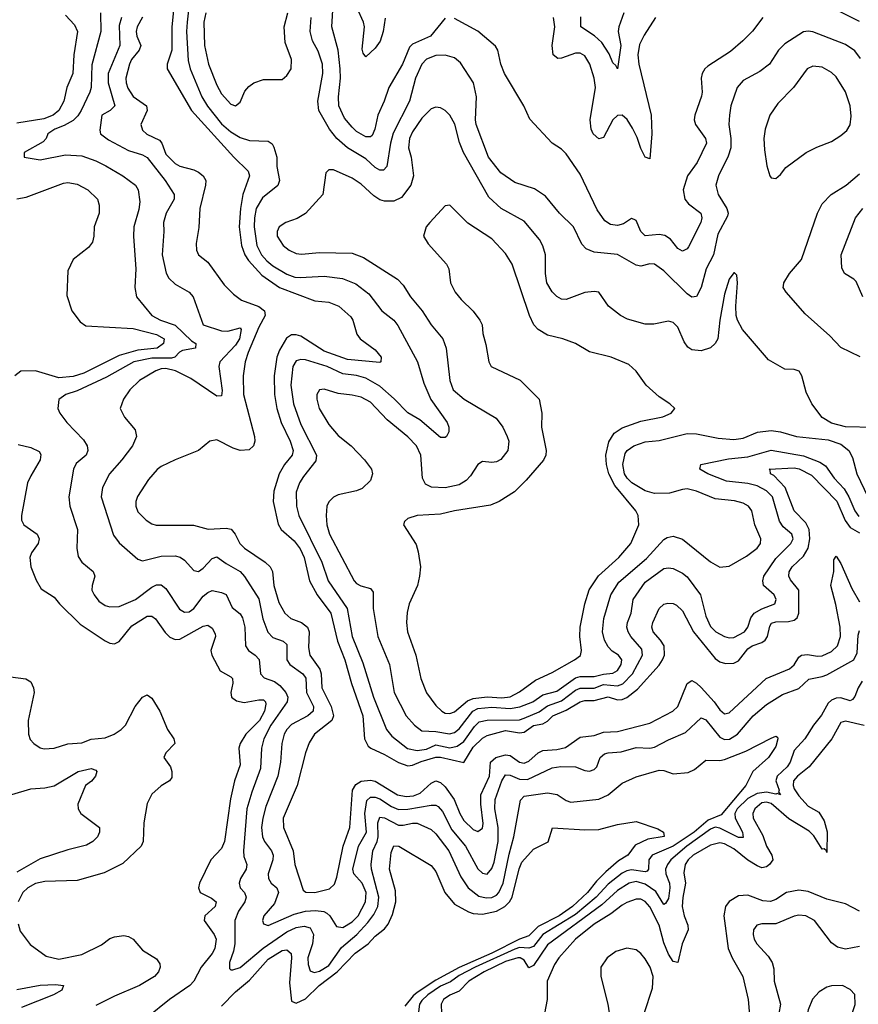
# Model space of a CAD drawing. Header units: inches. Extents: x 1678809 to 1859548, y 384609 to 522868.
# Tile 233 of 256: x 1751723 to 1755325, y 511410 to 515641. Entities that reach past the tile are written whole.
import ezdxf

# ---------------------------------------------------------------- set-up
doc = ezdxf.new("R2010")
doc.units = ezdxf.units.IN
doc.header["$MEASUREMENT"] = 0
doc.layers.add('B7551', color=7, linetype='Continuous')

msp = doc.modelspace()

# ---------------------------------------------------------------- linework, layer by layer
at = {"layer": 'B7551', "color": 5}
for points, elevation in [([(1752396.2, 515810), (1752375.4, 515610), (1752376.5, 515510), (1752356.4, 515450), (1752356.3, 515430), (1752460.5, 515250), (1752642.3, 515050), (1752704.6, 514990), (1752710.1, 514970), (1752680.8, 514890), (1752670.6, 514829.4), (1752665.8, 514750), (1752674.8, 514670), (1752689.4, 514630), (1752705.4, 514605.4), (1752762.5, 514542.5), (1752838.4, 514490), (1752990, 514432.6), (1753050, 514426.3), (1753093.1, 514410), (1753144.6, 514364.6), (1753152.9, 514350), (1753170.2, 514290), (1753184.4, 514270), (1753250, 514221.7), (1753275.2, 514190), (1753274.4, 514170), (1753270, 514167.1), (1753130, 514180.5), (1753030, 514216.5), (1752930, 514280.7), (1752910, 514287), (1752890, 514286.2), (1752868.3, 514271.7), (1752838.8, 514221.2), (1752827.7, 514190), (1752815.2, 514110), (1752816.7, 514030), (1752826.4, 513970), (1752846.4, 513910), (1752884, 513830), (1752896.7, 513790), (1752892.7, 513770), (1752860.7, 513730), (1752836.9, 513690), (1752814.5, 513614.5), (1752811.2, 513570), (1752832.8, 513472.8), (1752846.1, 513450), (1752901.4, 513401.4), (1752927.7, 513367.7), (1752945.1, 513330), (1752967.6, 513230), (1753000.1, 513170), (1753058.6, 513090), (1753087.3, 512970), (1753119.3, 512890), (1753148, 512788), (1753196.2, 512650), (1753203.2, 512550), (1753219.8, 512519.8), (1753231.3, 512510), (1753290, 512483), (1753350, 512448.3), (1753390, 512434.9), (1753410, 512437.4), (1753446.6, 512453.4), (1753510, 512472.4), (1753530, 512472.2), (1753630, 512449.6), (1753670, 512514.9), (1753710, 512553.4), (1753730, 512564.8), (1753810, 512586.7), (1753870, 512576.8), (1753890, 512579.6), (1753930, 512607.3), (1753970, 512614.4), (1753990, 512626.4), (1754013.3, 512650), (1754070, 512673.1), (1754130, 512710.1), (1754150, 512715.2), (1754190, 512715.8), (1754250, 512731.2), (1754290, 512718.3), (1754310, 512719.4), (1754330, 512728.1), (1754376.4, 512763.6), (1754470, 512866.6), (1754483.6, 512890), (1754491.7, 512910), (1754490.3, 512950), (1754475.1, 512975.1), (1754443.9, 513010), (1754438.5, 513030), (1754442.8, 513050), (1754469, 513111), (1754490, 513129.3), (1754506.6, 513133.4), (1754530, 513131.6), (1754544.3, 513124.3), (1754570, 513100.2), (1754616.5, 513010), (1754710, 512896.4), (1754730, 512880.8), (1754753.7, 512873.7), (1754790, 512876.1), (1754810, 512885.8), (1754850, 512937.9), (1754869.6, 512950.4), (1754910, 512964.5), (1754924.7, 512975.3), (1754935.5, 512990), (1754945.4, 513034.6), (1754952.7, 513047.3), (1754970, 513053.6), (1755025.1, 513054.9), (1755050, 513061), (1755062.2, 513070), (1755069.3, 513090), (1755069.9, 513190), (1755034, 513234), (1755026.1, 513250), (1755028.1, 513268.1), (1755040.7, 513290), (1755090, 513335.4), (1755109.6, 513370), (1755116.4, 513410), (1755113.4, 513450), (1755099.3, 513479.3), (1755050, 513530), (1755011.1, 513631.1), (1754962.6, 513682.6), (1754947.1, 513690), (1754947, 513707), (1754942, 513710), (1755050, 513715.5), (1755071, 513711), (1755123.5, 513683.5), (1755232.2, 513572.2), (1755268.6, 513488.6), (1755290, 513459.3), (1755330, 513436.5)], 520), ([(1752464.1, 515824.1), (1752441.6, 515630), (1752439.6, 515590), (1752445.9, 515465.9), (1752454.3, 515430), (1752505.5, 515310), (1752529.2, 515269.2), (1752590, 515194), (1752630, 515159.1), (1752670, 515134.4), (1752710, 515122), (1752790, 515119), (1752807.3, 515107.3), (1752813.6, 515093.6), (1752826.7, 515050), (1752827.6, 515010), (1752838.3, 514950), (1752831, 514929), (1752765.2, 514874.8), (1752738.6, 514830), (1752730.9, 514790), (1752729.7, 514750), (1752740.8, 514670), (1752761.7, 514630), (1752784.1, 514604.1), (1752810, 514583.3), (1752870, 514547.4), (1752905, 514535), (1752927.7, 514532.3), (1753030, 514538.7), (1753109.3, 514529.3), (1753166.3, 514506.3), (1753222.9, 514462.9), (1753278.3, 514390), (1753329.3, 514349.3), (1753347.3, 514327.3), (1753431.8, 514170), (1753458.9, 514078.9), (1753488.9, 514008.9), (1753558.6, 513910), (1753566, 513890), (1753566.4, 513870), (1753556.3, 513850), (1753550, 513845.6), (1753530, 513845.4), (1753440.9, 513920.9), (1753390, 513950.9), (1753331.8, 514011.8), (1753270, 514065.5), (1753210, 514100.7), (1753170, 514111.9), (1753110, 514119.6), (1753042.9, 514150), (1752950, 514178.6), (1752930, 514181.2), (1752910, 514175.3), (1752895.8, 514150), (1752886.9, 514070), (1752899.2, 513990), (1752930, 513901.8), (1752997.7, 513770), (1752994.6, 513745.4), (1752941.7, 513678.3), (1752925.1, 513650), (1752910.8, 513610), (1752911.3, 513550), (1752922.2, 513510), (1753020.9, 513310), (1753047.2, 513230), (1753129.1, 513110), (1753151, 512990), (1753196.9, 512876.9), (1753242.7, 512730), (1753297.9, 512590), (1753321.6, 512561.6), (1753388.9, 512508.9), (1753430, 512501.1), (1753470, 512506.6), (1753510, 512525.1), (1753570, 512512.3), (1753601.2, 512518.8), (1753630, 512539.7), (1753675.8, 512604.2), (1753696.9, 512623.1), (1753730, 512630.4), (1753870, 512632.8), (1753890, 512638.7), (1753953.4, 512666.6), (1753990, 512692.3), (1754050, 512713.3), (1754110, 512759.5), (1754130, 512768.7), (1754190, 512768.5), (1754230, 512783.5), (1754290, 512777.8), (1754313.3, 512786.7), (1754354.6, 512830), (1754398.2, 512910), (1754395.5, 512935.5), (1754347.5, 512990), (1754335.6, 513010), (1754330.9, 513030), (1754333.7, 513050), (1754348.8, 513090), (1754358.1, 513150), (1754410, 513223.2), (1754490, 513281.9), (1754510, 513285.9), (1754530, 513282.4), (1754570, 513262.6), (1754590, 513246.8), (1754646.8, 513170), (1754670, 513077.6), (1754690, 513033.8), (1754713.4, 513010), (1754750, 512990.8), (1754770, 512985), (1754790, 512986.3), (1754836.4, 513010), (1754849.9, 513030.1), (1754863.9, 513070), (1754877.9, 513090), (1754910, 513109.7), (1754966, 513130), (1754972.5, 513150), (1754963.1, 513170), (1754918, 513210), (1754915, 513230), (1754919.6, 513250), (1754970, 513326.1), (1755035.6, 513390), (1755045.2, 513410), (1755039, 513430), (1755002.2, 513462.2), (1754986.3, 513486.3), (1754955.9, 513590), (1754930, 513615.7), (1754890, 513638.2), (1754850, 513648.5), (1754758.5, 513658.5), (1754678.4, 513690), (1754643.6, 513710), (1754649, 513730), (1754766.9, 513753.1), (1754850, 513762.7), (1754950, 513791.6), (1755090, 513766.9), (1755159.5, 513739.5), (1755183.7, 513723.7), (1755221.9, 513670), (1755264.2, 513624.2), (1755284.4, 513590), (1755310.1, 513530), (1755326.7, 513506.7)], 540), ([(1753550, 515647.8), (1753486.6, 515570), (1753410, 515535.1), (1753397, 515523), (1753366.9, 515450), (1753307.6, 515350), (1753288.1, 515290), (1753261.1, 515230), (1753248.1, 515170), (1753236.3, 515143.7), (1753230, 515137.2), (1753210, 515137.7), (1753170, 515159.9), (1753150, 515178.6), (1753118, 515218), (1753093.9, 515270), (1753092.7, 515310), (1753100.9, 515390), (1753099.3, 515430), (1753089.9, 515510), (1753063, 515610), (1753070.6, 515730.6)], 520), ([(1752069.5, 515670), (1752070.5, 515590), (1752032.7, 515447.3), (1752029.2, 515350), (1752024.2, 515330), (1751986, 515250), (1751972.1, 515227.9), (1751951.9, 515208.1), (1751913.8, 515186.2), (1751873.4, 515170), (1751842.7, 515150), (1751836, 515130), (1751823.8, 515116.2), (1751742, 515070), (1751742, 515050), (1751810, 515039.2), (1751919.3, 515060.7), (1751990, 515055.1), (1752050, 515034.4), (1752092.7, 515012.7), (1752166, 514970), (1752220.2, 514930), (1752231.8, 514910), (1752238.1, 514858.1), (1752234.5, 514825.5), (1752213.1, 514750), (1752211.3, 514708.7), (1752221.5, 514570), (1752217.4, 514490), (1752224.2, 514450), (1752290.2, 514370), (1752327.2, 514350), (1752390, 514328.8), (1752460.9, 514260.9), (1752478.6, 514250), (1752478.4, 514230), (1752421.2, 514218.8), (1752408.3, 514211.7), (1752388.8, 514191.2), (1752374.1, 514185.9), (1752290, 514186.5), (1752212.2, 514170), (1752095.7, 514104.3), (1751970, 514045.3), (1751920.4, 514030), (1751891, 514009), (1751886, 513970), (1751894.5, 513950), (1751925, 513910), (1751996, 513836), (1752012.9, 513810), (1752015.4, 513790), (1752008, 513770), (1751965.8, 513734.2), (1751953, 513710), (1751932.9, 513590), (1751937.8, 513550), (1751970.1, 513450), (1751967.9, 513370), (1751973.9, 513333.9), (1751989.5, 513309.5), (1752038.7, 513270), (1752044.9, 513250), (1752033.2, 513210), (1752033, 513190), (1752042, 513170), (1752062.5, 513142.5), (1752090, 513123.7), (1752110, 513117.5), (1752150, 513119), (1752219.8, 513150), (1752290, 513202.8), (1752310, 513212.3), (1752330, 513212.8), (1752350, 513196.9), (1752408.5, 513108.5), (1752430, 513094.3), (1752450, 513097), (1752470, 513110.7), (1752510, 513164.1), (1752530, 513180.1), (1752550, 513187.5), (1752590, 513179.8), (1752610, 513171.1), (1752635.2, 513115.1), (1752670, 513087.3), (1752679.8, 513070), (1752689.7, 513030), (1752692.6, 512950), (1752705.2, 512930), (1752734.2, 512910), (1752750.9, 512890.9), (1752756.8, 512830), (1752773, 512813), (1752816.7, 512796.7), (1752840.4, 512780.4), (1752865.8, 512750), (1752873.8, 512730), (1752871.3, 512710), (1752801.4, 512610), (1752770.9, 512550), (1752761.8, 512510), (1752756.8, 512423.2), (1752719.2, 512320.8), (1752698.9, 512250), (1752683.3, 512070), (1752685.5, 512045.5), (1752697.6, 512010), (1752694.8, 511990), (1752671, 511950), (1752664.7, 511930), (1752670.2, 511910), (1752688.3, 511890), (1752696, 511870), (1752689.4, 511850), (1752662, 511810), (1752647.3, 511770), (1752647, 511670), (1752641.3, 511638.7), (1752624.2, 511590), (1752624.3, 511564.3), (1752630, 511557.6), (1752637.6, 511557.6), (1752670, 511567.8), (1752768.8, 511651.2), (1752870, 511721.1), (1752910, 511739.9), (1752945.2, 511745.2), (1752970, 511738.2), (1752984.8, 511710), (1752980.3, 511670), (1752960.5, 511610), (1752961.6, 511581.6), (1752970, 511553.1), (1752986.9, 511546.9), (1753010, 511552.9), (1753050, 511576.8), (1753105.5, 511654.5), (1753170.7, 511709.3), (1753218.7, 511761.3), (1753244.2, 511795.8), (1753261.6, 511830), (1753264.9, 511870), (1753234, 511990), (1753232.8, 512010), (1753239.2, 512070), (1753258.7, 512110), (1753263, 512130), (1753261.5, 512190), (1753270, 512213.8), (1753290, 512210.5), (1753350, 512180.1), (1753370, 512179.1), (1753410, 512188.5), (1753430, 512188.4), (1753490, 512160.4), (1753510, 512142.8), (1753565.6, 512070), (1753617.6, 511957.6), (1753649, 511910), (1753695.1, 511875.1), (1753726.7, 511866.7), (1753750, 511868.4), (1753770, 511878.2), (1753780.7, 511890), (1753799.2, 511930), (1753824.7, 512055.3), (1753845.2, 512130), (1753873.3, 512286.7), (1753890, 512304.8), (1753990, 512318.3), (1754031.7, 512311.7), (1754070, 512285.1), (1754090, 512278.4), (1754210, 512290.9), (1754250, 512310.2), (1754310, 512360.7), (1754370, 512387.6), (1754470, 512416.3), (1754490, 512414.5), (1754530, 512400.7), (1754594.4, 512405.6), (1754621.3, 512418.7), (1754670, 512459.1), (1754730, 512457), (1754750, 512462.1), (1754841.8, 512498.2), (1754950, 512554), (1754970, 512561.6), (1754977.7, 512557.7), (1754979.5, 512550), (1754970, 512518), (1754939.5, 512470), (1754872.1, 512410), (1754842.1, 512350), (1754735.6, 512224.4), (1754679.3, 512200.7), (1754619.2, 512150), (1754530, 512089.2), (1754438.7, 512050), (1754425.5, 512030), (1754423.3, 511990), (1754417.7, 511982.3), (1754410, 511978.4), (1754350, 511987.3), (1754330, 511984), (1754310, 511973.1), (1754250, 511926.6), (1754199.5, 511870), (1754110, 511796.2), (1753970, 511709.9), (1753930, 511657.8), (1753910, 511651.8), (1753870, 511653.7), (1753850, 511646.9), (1753679, 511570), (1753610, 511533), (1753573, 511507), (1753530, 511487.5), (1753475.8, 511450), (1753450, 511426.4), (1753439.3, 511410), (1753434.3, 511365.7)], 440), ([(1752522.5, 515670), (1752513.7, 515630), (1752516, 515530), (1752533.3, 515450), (1752570, 515359), (1752590, 515322.4), (1752630, 515278), (1752650, 515270.3), (1752670, 515286), (1752690, 515334), (1752706.1, 515353.9), (1752727.6, 515370), (1752770, 515383.2), (1752850, 515384.2), (1752870, 515400.4), (1752888.2, 515430), (1752889.8, 515470), (1752863, 515543), (1752859.1, 515610), (1752875, 515670)], 560), ([(1753292.9, 515647.1), (1753284, 515590), (1753271.1, 515548.9), (1753250, 515518.8), (1753210, 515480.7), (1753197.4, 515497.4), (1753193.5, 515513.5), (1753203, 515610), (1753200, 515630), (1753172, 515690)], 480), ([(1754317.9, 515670), (1754296.2, 515610), (1754294, 515590), (1754304.8, 515530), (1754290, 515429), (1754283.3, 515443.3), (1754270, 515455.1), (1754254, 515494), (1754223.4, 515543.4), (1754192, 515572), (1754132.8, 515610), (1754133.4, 515653.4)], 460), ([(1755330, 515632.9), (1755210, 515693.7)], 520), ([(1751919.7, 515659.7), (1751958.2, 515618.2), (1751970.1, 515590), (1751955, 515490), (1751950.8, 515409.2), (1751925.7, 515350), (1751912.6, 515290), (1751890.8, 515250), (1751866.4, 515230), (1751825.7, 515214.3), (1751710, 515196.8)], 420), ([(1752160.1, 515650), (1752150, 515615.6), (1752152.8, 515530), (1752102.5, 515410), (1752102.3, 515370), (1752130.9, 515270), (1752111.8, 515250), (1752076, 515230), (1752066.5, 515166.5), (1752069.2, 515150), (1752104, 515124), (1752190, 515079.3), (1752250, 515059.8), (1752270, 515048.7), (1752347.1, 514950), (1752385.4, 514890), (1752385.6, 514870), (1752351, 514810), (1752340.9, 514770), (1752342.3, 514730), (1752334, 514630), (1752352.2, 514552.2), (1752363.2, 514530), (1752390, 514504.6), (1752450.3, 514470), (1752467.9, 514450), (1752510.3, 514330), (1752590, 514303.3), (1752617.3, 514302.7), (1752670, 514316.9), (1752673.8, 514310), (1752666.3, 514270), (1752650, 514242.9), (1752582.8, 514170), (1752578.6, 514150), (1752592.4, 514047.6), (1752590, 514025.2), (1752570, 514022.4), (1752458.3, 514098.3), (1752391.6, 514131.6), (1752350, 514142.4), (1752330, 514141.1), (1752307.5, 514132.5), (1752237.3, 514090), (1752195.8, 514050), (1752167.9, 514010), (1752154.6, 513970), (1752172.8, 513932.8), (1752218.2, 513878.2), (1752224.9, 513850), (1752206.5, 513810), (1752161.5, 513750), (1752108.6, 513690), (1752078.8, 513630), (1752072.1, 513590), (1752125.3, 513425.3), (1752150, 513393.5), (1752230, 513322.2), (1752250, 513316), (1752330, 513335.7), (1752390, 513337.2), (1752411.2, 513331.2), (1752430, 513318.8), (1752470, 513273.8), (1752490, 513270.2), (1752510, 513283.5), (1752550, 513325.9), (1752570, 513333.2), (1752610, 513303.7), (1752669.3, 513269.3), (1752688.2, 513248.2), (1752750, 513152.3), (1752766.4, 513066.4), (1752788.9, 513008.9), (1752810, 512985.7), (1752853.7, 512970), (1752870, 512956), (1752870.1, 512890), (1752882.4, 512870), (1752938.7, 512830), (1752951, 512811), (1752954.3, 512750), (1752985, 512690), (1752982.5, 512670), (1752960.2, 512650), (1752890, 512612.8), (1752870, 512590.6), (1752859.1, 512570), (1752848.4, 512530), (1752842.5, 512450), (1752830.9, 512390), (1752780.5, 512259.5), (1752767.2, 512210), (1752761.5, 512170), (1752765, 512130), (1752773.5, 512110), (1752804.3, 512070), (1752811.4, 512050), (1752809.7, 512030), (1752789.6, 511970), (1752791.3, 511950), (1752802.7, 511930), (1752827, 511910), (1752833.9, 511890), (1752817.4, 511842.6), (1752771.3, 511790), (1752765.4, 511770), (1752770, 511756.3), (1752790, 511748.7), (1752902.1, 511797.9), (1752950, 511810.1), (1752993.6, 511813.6), (1753028.6, 511808.6), (1753041.5, 511801.5), (1753054.6, 511790), (1753083.6, 511743.6), (1753110, 511740.1), (1753150, 511763.7), (1753175.8, 511790), (1753207.8, 511850), (1753210.5, 511890), (1753194.2, 511930), (1753157.2, 511970), (1753153.8, 511990), (1753177.9, 512090), (1753211.9, 512150), (1753204.4, 512230), (1753214.3, 512285.7), (1753230, 512300.1), (1753250, 512300.4), (1753270, 512293.1), (1753320, 512260), (1753350, 512247.1), (1753390, 512248.3), (1753490, 512266.2), (1753510, 512265.7), (1753519.7, 512259.7), (1753538.8, 512238.8), (1753579.5, 512159.5), (1753638.2, 512090), (1753690, 511991.8), (1753710, 511972.8), (1753730, 511969.3), (1753750, 511994), (1753760, 512020), (1753777.7, 512110), (1753778, 512170), (1753763.2, 512250), (1753765.5, 512290), (1753793.7, 512370), (1753810, 512396.1), (1753830, 512394.8), (1753870, 512377.9), (1753903.7, 512376.3), (1754010, 512425.4), (1754047.6, 512432.4), (1754110, 512430.6), (1754150, 512414.3), (1754170, 512411.6), (1754190, 512419), (1754201, 512430), (1754216, 512470), (1754234, 512486.1), (1754250, 512491.1), (1754305.7, 512494.3), (1754370, 512513.4), (1754430, 512510.1), (1754450, 512514.4), (1754510, 512546.3), (1754582.5, 512577.5), (1754650, 512641.5), (1754670, 512631.6), (1754730, 512557.4), (1754750, 512548.1), (1754771.5, 512548.5), (1754806.2, 512570), (1754873.5, 512650), (1754930, 512698), (1754999.3, 512740.7), (1755070, 512767.4), (1755113.1, 512806.9), (1755170, 512817.9), (1755190, 512826.2), (1755305.4, 512890), (1755320.2, 512919.8), (1755324.6, 512995.4), (1755330, 513015.5)], 460), ([(1752250, 515651.6), (1752226.9, 515610), (1752222.8, 515590), (1752226, 515570), (1752242.2, 515530), (1752235.6, 515510), (1752202.6, 515470), (1752193.5, 515450), (1752178.8, 515390), (1752179.7, 515370), (1752186.9, 515346.9), (1752210, 515311.3), (1752267.9, 515270), (1752270.7, 515250), (1752243.2, 515190), (1752250, 515166), (1752268.2, 515148.2), (1752322.7, 515122.7), (1752333.5, 515110), (1752350, 515063), (1752390, 515022.5), (1752410, 515010.7), (1752470, 514995.5), (1752490, 514985), (1752510.8, 514970), (1752521.9, 514950), (1752521.2, 514930), (1752496.6, 514830), (1752492.4, 514747.6), (1752480.3, 514679.7), (1752481.4, 514650), (1752490, 514630.4), (1752530, 514599.3), (1752601.3, 514501.3), (1752640.9, 514460.9), (1752675.2, 514435.2), (1752750, 514408.5), (1752773.9, 514390), (1752777.3, 514370), (1752750, 514319.9), (1752703.4, 514210), (1752691.4, 514170), (1752682.7, 514110), (1752684, 514030), (1752731.8, 513850), (1752732.7, 513830), (1752727.5, 513810), (1752708.2, 513791.8), (1752670.1, 513789.9), (1752639.7, 513799.7), (1752570, 513835.3), (1752539.1, 513830), (1752490, 513789.7), (1752390, 513749.8), (1752330, 513720.9), (1752312.7, 513707.3), (1752275.6, 513664.4), (1752228.3, 513591.7), (1752221.5, 513570), (1752221.5, 513550), (1752230, 513525.7), (1752266, 513490), (1752290, 513474.4), (1752308.8, 513468.8), (1752469.4, 513469.4), (1752532, 513452), (1752610, 513456.2), (1752631.3, 513451.3), (1752648.7, 513430), (1752668.8, 513390), (1752687.5, 513370), (1752776.8, 513310), (1752798.7, 513290), (1752807.8, 513270), (1752814.4, 513210), (1752836.1, 513136.1), (1752862.1, 513090), (1752887.3, 513067.2), (1752933.5, 513050), (1752959.2, 513030), (1752966.6, 513010), (1752963.3, 512943.3), (1752968.7, 512910), (1753011.6, 512850), (1753017.4, 512830), (1753020.1, 512770), (1753060.5, 512690), (1753070.1, 512650), (1753063.6, 512630), (1752989.5, 512570), (1752966.4, 512533.6), (1752950.1, 512490), (1752914.4, 512350), (1752854.2, 512210), (1752856, 512170), (1752896.8, 512070), (1752904, 512010), (1752940.8, 511900.8), (1752951.4, 511891.4), (1752990.1, 511890.1), (1753053.7, 511906.3), (1753074.3, 511925.7), (1753084.5, 511955.5), (1753112.1, 512090), (1753140.5, 512170), (1753152.1, 512330), (1753166, 512354), (1753190, 512368.1), (1753230, 512373.1), (1753250, 512368.3), (1753345.6, 512310), (1753383.3, 512303.3), (1753413.8, 512306.2), (1753443.2, 512316.8), (1753490, 512360.1), (1753510, 512369.6), (1753530, 512363.6), (1753550, 512344.4), (1753589, 512290), (1753612.7, 512230), (1753630, 512199.5), (1753670, 512160.7), (1753690, 512152.4), (1753710, 512166.3), (1753713.1, 512186.9), (1753702.9, 512270), (1753703.9, 512310), (1753740.9, 512390), (1753745.3, 512450), (1753767.6, 512470), (1753810, 512482.5), (1753830, 512479.1), (1753870, 512450.1), (1753890, 512445.4), (1753910, 512454.7), (1753949.4, 512490), (1753970, 512500.3), (1754030, 512504.5), (1754067.1, 512512.9), (1754130, 512558.4), (1754190, 512564.7), (1754230, 512579.6), (1754290, 512582.1), (1754430, 512618.2), (1754527.9, 512670), (1754550, 512689.4), (1754590, 512788), (1754610, 512801), (1754630, 512790.1), (1754650, 512771), (1754705.2, 512710), (1754730, 512675.4), (1754750, 512658), (1754770, 512662.7), (1754929.2, 512810), (1755030, 512850.7), (1755050, 512868.1), (1755070, 512901.1), (1755080.9, 512910), (1755106.6, 512913.4), (1755150, 512906), (1755170, 512907.3), (1755210, 512925.6), (1755235.5, 512950), (1755249.1, 512990), (1755246.3, 513030), (1755228.2, 513128.2), (1755207.4, 513210), (1755219.5, 513270), (1755219.8, 513320.2), (1755230, 513334.9), (1755250, 513304.2), (1755297.2, 513197.2), (1755330, 513139.6)], 480), ([(1755334, 515474), (1755310, 515506.5), (1755270, 515534), (1755130, 515588.4), (1755110, 515591.6), (1755090, 515588.8), (1755010, 515537.2), (1754982.8, 515510), (1754943.2, 515450), (1754901.9, 515418.1), (1754830, 515379.3), (1754805.2, 515350), (1754777.3, 515270), (1754771, 515231), (1754768.6, 515190), (1754777.8, 515130), (1754777, 515090), (1754765.2, 515054.8), (1754723.9, 514970), (1754713.5, 514930), (1754722.5, 514890), (1754760.6, 514830), (1754765.3, 514810), (1754763, 514797), (1754720.9, 514719.1), (1754702.4, 514630), (1754671.4, 514570), (1754650, 514489.6), (1754630, 514450.9), (1754610, 514449), (1754590, 514462.3), (1754490, 514561), (1754450, 514589.8), (1754430, 514591.5), (1754390, 514582), (1754370, 514585.5), (1754290, 514632.5), (1754190, 514641.2), (1754155.6, 514655.6), (1754136.8, 514676.8), (1754101.4, 514750), (1754041, 514810), (1753981.9, 514881.9), (1753934, 514914), (1753850, 514940.6), (1753790, 514983.4), (1753736.6, 515050), (1753683.4, 515190), (1753680.4, 515210), (1753685.4, 515310), (1753672.3, 515370), (1753615.8, 515455.8), (1753590, 515477.5), (1753550, 515487.8), (1753510, 515487.5), (1753470, 515471.1), (1753450, 515449.8), (1753422.4, 515390), (1753397.5, 515290), (1753326.9, 515153.1), (1753315.1, 515110), (1753300.1, 515010), (1753285.7, 514994.3), (1753270, 514994.1), (1753250, 515005.4), (1753210, 515043), (1753130.5, 515090), (1753084.7, 515130), (1753054, 515170), (1753007, 515250), (1753002.5, 515290), (1753024.7, 515410), (1753023.2, 515450), (1753005.2, 515505.2), (1752980.4, 515550), (1752970.9, 515590), (1752975, 515650)], 540), ([(1754915, 515650), (1754870, 515592.2), (1754829, 515550), (1754776.2, 515503.8), (1754678.8, 515441.2), (1754665.8, 515430), (1754654.2, 515410), (1754650.2, 515390), (1754654.8, 515330), (1754651.9, 515311.9), (1754622.1, 515230), (1754619.5, 515210), (1754625.7, 515190), (1754668.9, 515130), (1754673.4, 515110), (1754633, 515027), (1754590.8, 514970), (1754573.1, 514910), (1754579.8, 514870), (1754595.1, 514850), (1754648.6, 514810), (1754653.1, 514790), (1754647.8, 514770), (1754595.2, 514664.8), (1754590, 514656), (1754570, 514646), (1754550, 514657.3), (1754518.1, 514698.1), (1754493.9, 514713.9), (1754470, 514717.2), (1754410, 514711.9), (1754390.3, 514730.3), (1754370, 514777.4), (1754361.8, 514781.8), (1754350, 514786.2), (1754316.1, 514763.9), (1754290, 514756.1), (1754260.9, 514760.9), (1754236.4, 514776.4), (1754203.8, 514823.8), (1754130, 514977), (1754070, 515063.8), (1754050, 515083.9), (1754009.6, 515110), (1753914, 515214), (1753888.4, 515270), (1753805, 515410), (1753789.9, 515450), (1753776.2, 515510), (1753766.6, 515526.6), (1753690, 515590.8), (1753590, 515645.7)], 520), ([(1754453.4, 515650), (1754405.1, 515574.9), (1754385.2, 515534.8), (1754377.6, 515490), (1754381.5, 515450), (1754435.7, 515230), (1754437.5, 515150), (1754430, 515042.9), (1754410, 515049.8), (1754390, 515087.4), (1754374.9, 515134.9), (1754355.3, 515175.3), (1754332.1, 515212.1), (1754310, 515230.5), (1754290, 515229.2), (1754270, 515211.2), (1754230, 515135.1), (1754210, 515128.6), (1754186.4, 515150), (1754177.5, 515170), (1754173, 515210), (1754196.4, 515350), (1754190.5, 515390), (1754171.1, 515450), (1754150, 515485.3), (1754130, 515496.5), (1754110, 515497.2), (1754050, 515475.9), (1754034.5, 515474.5), (1754013.8, 515490), (1754010.4, 515530), (1754020.6, 515610), (1754015.2, 515650)], 480), ([(1755391.7, 513888.3), (1755270, 513890.8), (1755210, 513906.8), (1755170, 513931.3), (1755124.8, 513990), (1755100.3, 514040.3), (1755082.3, 514110), (1755070.7, 514130.7), (1755050, 514137.4), (1755010, 514139.7), (1754939.2, 514179.2), (1754827.4, 514310), (1754805.7, 514350), (1754800.4, 514370), (1754798.5, 514410), (1754806, 514510), (1754803.1, 514543.1), (1754793.2, 514553.2), (1754790, 514552.7), (1754770, 514526), (1754750, 514461.2), (1754730, 514349), (1754721.1, 514270), (1754709.4, 514250), (1754690, 514231.3), (1754650, 514217.7), (1754610, 514221.8), (1754593.1, 514233.1), (1754576.9, 514256.9), (1754550, 514318.9), (1754530, 514339.1), (1754510, 514344.7), (1754447.1, 514332.9), (1754410, 514331.9), (1754333.5, 514353.5), (1754302.9, 514370), (1754251.8, 514410), (1754209.7, 514469.7), (1754190, 514473.5), (1754150, 514468.3), (1754070, 514438.7), (1754050, 514439.2), (1754030, 514451), (1754010, 514471.1), (1753987.1, 514510), (1753980.5, 514550), (1753981.4, 514630), (1753969.4, 514669.4), (1753955.7, 514695.7), (1753890, 514775.6), (1753790.7, 514830), (1753737.6, 514877.6), (1753628.8, 515070), (1753612.4, 515112.4), (1753591.5, 515191.5), (1753570.7, 515230.7), (1753550, 515250.7), (1753530, 515262.2), (1753510, 515264.5), (1753490, 515257.3), (1753450, 515217.7), (1753410, 515158.5), (1753396.9, 515130), (1753392.5, 515090), (1753403.5, 515050), (1753413.6, 514970), (1753402.8, 514930), (1753363.2, 514876.8), (1753330, 514860.5), (1753290, 514861.1), (1753270, 514867.3), (1753243.5, 514883.5), (1753190, 514933.8), (1753150, 514960.3), (1753070, 514995.8), (1753050, 514996.2), (1753037.1, 514982.9), (1753024.6, 514890), (1752950, 514808.6), (1752913.8, 514786.2), (1752865.5, 514770), (1752837.6, 514750), (1752829.1, 514730), (1752829.2, 514710.8), (1752854.9, 514670), (1752879.5, 514650), (1752910, 514635.4), (1752932.6, 514632.6), (1753010, 514639.8), (1753150, 514637.4), (1753198.8, 514618.8), (1753345.2, 514525.2), (1753370, 514499.6), (1753401.8, 514450), (1753450.9, 514390), (1753489.6, 514329.6), (1753540.2, 514270), (1753554.9, 514230), (1753570.1, 514090), (1753584.8, 514050), (1753631.5, 514010), (1753768.9, 513928.9), (1753798.5, 513890), (1753816.6, 513850), (1753823.5, 513830), (1753819.7, 513790), (1753790, 513750.9), (1753770, 513740.3), (1753750, 513737.4), (1753710, 513742.2), (1753690, 513729.8), (1753658.6, 513681.4), (1753639.7, 513660.3), (1753610, 513642.5), (1753550, 513629.1), (1753492.1, 513632.1), (1753465.5, 513645.5), (1753453, 513670), (1753446.3, 513770), (1753427.2, 513810), (1753390, 513848.9), (1753301.3, 513921.3), (1753230, 513996.8), (1753190, 514018.1), (1753150, 514027.9), (1753090, 514034.3), (1753030, 514052.9), (1753010, 514049.6), (1752999.2, 514030), (1752998.6, 514010), (1753009.5, 513970), (1753050, 513900.8), (1753090, 513854.2), (1753146, 513810), (1753203.7, 513750), (1753233.4, 513710), (1753237.4, 513690), (1753230, 513660.9), (1753193.7, 513626.3), (1753170, 513616.8), (1753090, 513599.8), (1753070, 513589.7), (1753050.9, 513569.1), (1753041.8, 513550), (1753038.7, 513510), (1753041.4, 513470), (1753052.7, 513430), (1753159.8, 513230), (1753170, 513218), (1753187.7, 513207.7), (1753230, 513196.9), (1753241.5, 513181.5), (1753241.1, 513110), (1753261.5, 512990), (1753310.7, 512870), (1753331.4, 512750), (1753383.2, 512650), (1753419, 512610), (1753450, 512585.7), (1753510, 512582.1), (1753568.5, 512571.4), (1753590, 512577.9), (1753610, 512593.1), (1753668.6, 512670), (1753690, 512680.3), (1753750, 512686.3), (1753830, 512680.5), (1753871.5, 512688.5), (1753926.4, 512710), (1753970, 512739.7), (1754030, 512755.8), (1754110, 512813), (1754130, 512818.7), (1754190, 512818.6), (1754230, 512829.1), (1754270, 512833.3), (1754290, 512844.2), (1754306.7, 512870), (1754309.2, 512890), (1754294.6, 512910), (1754267, 512927), (1754250, 512945.6), (1754234.4, 512974.4), (1754225.8, 513010), (1754231.7, 513068.3), (1754261.2, 513170), (1754296.5, 513223.5), (1754414.8, 513325.2), (1754490, 513406.6), (1754503.9, 513416.1), (1754530, 513421.7), (1754570, 513407.9), (1754690, 513311), (1754730, 513287.6), (1754770, 513292.9), (1754844.7, 513335.3), (1754890, 513369.2), (1754905, 513390), (1754906, 513410), (1754880.1, 513470), (1754866.9, 513530), (1754853.7, 513550), (1754830, 513563.9), (1754793.5, 513573.5), (1754710, 513581.9), (1754630, 513614.6), (1754590, 513624.2), (1754570, 513622.7), (1754513.7, 513606.3), (1754450, 513604.4), (1754410, 513616.7), (1754352, 513650), (1754331.7, 513670), (1754320.3, 513690), (1754313, 513730), (1754322.7, 513777.3), (1754331.5, 513790), (1754360.3, 513810), (1754410, 513826.6), (1754470, 513832.3), (1754590, 513863.1), (1754630, 513861.7), (1754722.6, 513842.6), (1754790, 513837.4), (1754830, 513842.6), (1754891.9, 513868.1), (1754950, 513875.2), (1754990, 513870.1), (1755058.8, 513850), (1755195.7, 513835.7), (1755250, 513817.4), (1755283.8, 513790), (1755300, 513760), (1755319.1, 513690), (1755365.5, 513590)], 560), ([(1755332.4, 514192.4), (1755250, 514232.6), (1755201.9, 514281.9), (1755096.5, 514376.5), (1755015.1, 514470), (1755001.7, 514490), (1755002.9, 514497.1), (1755005.4, 514510), (1755030, 514550.3), (1755081, 514610), (1755149, 514810), (1755169.8, 514850), (1755208.4, 514890), (1755272.3, 514930), (1755330, 514978.9)], 540), ([(1751710, 514870.7), (1751750, 514877.9), (1751910, 514938.6), (1751930, 514941.4), (1751970, 514933.6), (1752015.6, 514910), (1752056.9, 514870), (1752064.3, 514844.3), (1752064.5, 514810), (1752042.4, 514750), (1752041.1, 514710), (1752035.2, 514684.8), (1752018, 514662), (1751951.7, 514610), (1751930, 514561.2), (1751924.7, 514455.3), (1751946.4, 514390), (1751982.5, 514342.5), (1752005.9, 514325.9), (1752210, 514314.1), (1752310, 514287.5), (1752342.6, 514270), (1752340.1, 514250), (1752312.4, 514230), (1752230, 514220.7), (1752150, 514197.4), (1751998.4, 514121.6), (1751952.6, 514107.4), (1751890, 514101.7), (1751790, 514131.4), (1751726.7, 514130), (1751702.3, 514110)], 420), ([(1755344.7, 514450), (1755315.5, 514515.5), (1755306, 514526), (1755265.4, 514550), (1755254.8, 514574.8), (1755251.6, 514630), (1755313, 514790), (1755344, 514830)], 520), ([(1751716, 513816), (1751770, 513802), (1751805.8, 513785.8), (1751812.7, 513772.7), (1751810.9, 513750), (1751770, 513681.3), (1751756.6, 513650), (1751730.2, 513510), (1751730.2, 513490), (1751739.6, 513470), (1751797.3, 513430), (1751805.6, 513410), (1751801.5, 513390), (1751773.5, 513350), (1751766, 513330), (1751770.1, 513290), (1751792.7, 513232.7), (1751814.8, 513194.8), (1751870, 513159.6), (1751892.9, 513130), (1751982.7, 513042.7), (1752090, 512971.1), (1752110, 512961.1), (1752130, 512959.3), (1752150, 512969.2), (1752204.1, 513035.9), (1752270, 513077.9), (1752290, 513077.9), (1752306.5, 513066.5), (1752347.1, 513007.1), (1752368, 512988), (1752390, 512977), (1752410, 512979), (1752510, 513034.3), (1752530, 513038.4), (1752550, 513026), (1752562.5, 513002.5), (1752564.1, 512990), (1752544.1, 512930), (1752548.5, 512910), (1752583.2, 512843.2), (1752630, 512817.6), (1752636, 512810), (1752638.3, 512790), (1752630.2, 512750), (1752632.3, 512730), (1752653.5, 512713.5), (1752686.3, 512706.3), (1752750, 512718.8), (1752770, 512718.4), (1752779, 512710), (1752779.9, 512699.9), (1752774.1, 512670), (1752752, 512630), (1752694.3, 512570), (1752670.1, 512530), (1752664.4, 512510), (1752670, 512439.3), (1752645.2, 512370), (1752627.6, 512292.4), (1752602.7, 512110), (1752590, 512079.7), (1752543.6, 512030), (1752494.2, 511930), (1752490.2, 511910), (1752498.3, 511890), (1752546.3, 511866.3), (1752567, 511850), (1752562, 511830), (1752518.3, 511790), (1752514.8, 511770), (1752557.5, 511710), (1752566.7, 511690), (1752561.3, 511650), (1752550, 511628.2), (1752502.7, 511570), (1752470.1, 511510), (1752453.5, 511490), (1752366.4, 511430), (1752270, 511353.7)], 420), ([(1751650, 512821.8), (1751748.2, 512808.2), (1751770, 512794.9), (1751782, 512770), (1751784.3, 512750), (1751758.8, 512630), (1751759.7, 512570), (1751768.1, 512548.1), (1751782.6, 512530), (1751810, 512512.4), (1751828, 512508), (1751870, 512511), (1751930, 512528.7), (1751990, 512533.1), (1752030, 512548.7), (1752090, 512554.7), (1752127.7, 512570), (1752159.1, 512590), (1752177.2, 512610), (1752218.7, 512690), (1752250, 512730.2), (1752270, 512739.6), (1752290, 512725.3), (1752324.5, 512670), (1752357.6, 512590), (1752384.4, 512550), (1752389, 512530), (1752350.3, 512490), (1752342, 512470), (1752370.2, 512430), (1752376.5, 512410), (1752375.4, 512384.6), (1752366.7, 512370), (1752330, 512348.1), (1752290, 512312.4), (1752270, 512273), (1752256.1, 512190), (1752253.5, 512110), (1752245, 512090), (1752165.1, 512014.9), (1752085.2, 511974.8), (1751970, 511942.1), (1751830, 511937.3), (1751790, 511928.9), (1751756.8, 511910), (1751735.5, 511890), (1751715.9, 511850)], 380), ([(1755342.2, 512797.8), (1755323.6, 512770), (1755310, 512732), (1755299.8, 512720.2), (1755290, 512714.5), (1755250, 512727.5), (1755230, 512724.7), (1755210, 512716.2), (1755196, 512704), (1755167, 512653), (1755131.8, 512610), (1755095.8, 512550), (1755050, 512500.7), (1755032.2, 512450), (1755019.2, 512430), (1754975.9, 512390), (1754970.4, 512370), (1754984.7, 512330), (1754982.6, 512322.6), (1754990.6, 512309.4), (1754975.8, 512315.8), (1754970, 512313), (1754930, 512321.8), (1754890, 512315.3), (1754850, 512294.6), (1754805.2, 512250), (1754795.2, 512230), (1754796.3, 512210), (1754827.3, 512150), (1754830, 512127), (1754810, 512126.4), (1754730, 512167.4), (1754710, 512170.4), (1754690, 512162.4), (1754587.6, 512090), (1754519.4, 512030), (1754504.6, 512010), (1754496.9, 511990), (1754498.2, 511970), (1754513.6, 511930), (1754516, 511910), (1754510, 511865.1), (1754497.2, 511842.8), (1754490, 511838.7), (1754455.1, 511895.1), (1754410, 511926.3), (1754370, 511938.1), (1754340.4, 511930), (1754290, 511898.7), (1754223.1, 511836.9), (1753990, 511665.2), (1753930, 511576.1), (1753910, 511567.1), (1753890, 511599.3), (1753872.8, 511610), (1753863, 511610), (1753810, 511593.1), (1753717.4, 511550), (1753651.5, 511510), (1753610, 511465.8), (1753570, 511448.8), (1753542.4, 511430), (1753532.8, 511410), (1753534.7, 511370)], 460), ([(1755350, 512607.7), (1755270, 512626.6), (1755250, 512621.1), (1755211.7, 512550), (1755113.4, 512430), (1755063.4, 512390), (1755047, 512370), (1755045.3, 512350), (1755050, 512336.1), (1755070, 512306), (1755110, 512260.6), (1755155.4, 512235.4), (1755178.3, 512198.3), (1755190.7, 512150.7), (1755190, 512062), (1755188.7, 512068.7), (1755177.7, 512077.7), (1755170, 512076.8), (1755134.3, 512134.3), (1755114.1, 512154.1), (1755026.3, 512206.3), (1754950, 512272.6), (1754930, 512278.1), (1754910, 512275.3), (1754880.3, 512250), (1754871.8, 512230), (1754873, 512210), (1754914.6, 512134.6), (1754931, 512090), (1754953.9, 512050), (1754958.3, 512030), (1754943, 512010), (1754930, 512000.6), (1754910, 511997), (1754890, 512005.1), (1754849.8, 512029.8), (1754790, 512078.1), (1754750, 512098.7), (1754730, 512103.1), (1754690, 512093.5), (1754615.8, 512050), (1754593.9, 512030), (1754581.6, 512010), (1754575.2, 511975.1), (1754582.2, 511930), (1754570.7, 511869.3), (1754568.9, 511830), (1754576.6, 511790), (1754592.3, 511750), (1754594.2, 511730), (1754567.7, 511670), (1754550, 511589.5), (1754530, 511593.2), (1754510, 511625.4), (1754490, 511674.5), (1754469.1, 511750), (1754430, 511828.7), (1754410, 511852.1), (1754390, 511861.2), (1754370, 511861.2), (1754330, 511847.4), (1754310, 511835.6), (1754261.4, 511798.6), (1754190, 511753.9), (1754110.7, 511689.3), (1754038.5, 511610), (1754019.8, 511580.2), (1753989, 511510), (1753988.8, 511430), (1753977, 511370)], 480), ([(1751689, 512311), (1751770, 512335.3), (1751830, 512339.5), (1751870, 512348.4), (1751973.6, 512410), (1752030, 512422.8), (1752050, 512415.3), (1752054, 512410), (1752048.4, 512390), (1752031, 512369), (1752005.4, 512350), (1751972.6, 512270), (1751974.3, 512250), (1751985.7, 512230), (1752064.9, 512170), (1752066, 512150), (1752056.4, 512130), (1752036.5, 512110), (1752010, 512094.2), (1751930, 512074.1), (1751810, 512034.4), (1751710, 511977.5)], 360), ([(1752590, 511402.3), (1752650, 511463.7), (1752710, 511514.2), (1752790, 511603.9), (1752850, 511640.5), (1752870, 511643.6), (1752888.2, 511628.2), (1752890.7, 511610), (1752882.1, 511502.1), (1752890, 511423.7), (1752910, 511415.1), (1752950, 511433.8), (1753009.6, 511490.4), (1753086.8, 511550), (1753163.2, 511630), (1753219.4, 511670), (1753250, 511702.4), (1753290, 511734.8), (1753305.7, 511754.3), (1753324.6, 511795.4), (1753338.8, 511850), (1753337.2, 511897.2), (1753310.8, 511990), (1753317.6, 512062.4), (1753330, 512090.2), (1753351.6, 512090), (1753490, 512006.7), (1753510, 511980.2), (1753548.9, 511890), (1753590, 511840.7), (1753650, 511806.5), (1753670, 511799.9), (1753710, 511797.2), (1753770, 511810.1), (1753806.4, 511830), (1753826.3, 511850), (1753837.7, 511870), (1753867.4, 511992.6), (1753879.6, 512020.4), (1753930, 512076.6), (1753992.1, 512107.9), (1754011.3, 512168.7), (1754150, 512159.8), (1754210, 512160.5), (1754290, 512181.8), (1754370, 512195.5), (1754464.1, 512164.1), (1754487.7, 512150), (1754490.5, 512130.5), (1754420.5, 512119.5), (1754367, 512093), (1754335, 512050), (1754294.3, 512025.7), (1754240.3, 511979.7), (1754200.5, 511939.5), (1754161.9, 511890), (1754097.5, 511830), (1754040.1, 511790), (1753950, 511743.9), (1753910, 511703.6), (1753870, 511690), (1753750, 511629.1), (1753610, 511568), (1753510, 511513.2), (1753430, 511460.3), (1753413.2, 511446.8), (1753377.5, 511402.5)], 420), ([(1755330, 511809.4), (1755270, 511841.3), (1755190, 511861.2), (1755110, 511895.1), (1755070, 511901), (1755016.5, 511890), (1754970, 511860.1), (1754948.3, 511851.7), (1754914.6, 511854.6), (1754850, 511878.5), (1754810, 511875.8), (1754770, 511851.3), (1754754.8, 511830), (1754747.5, 511790), (1754766, 511650), (1754783.5, 511610), (1754829, 511530), (1754852.4, 511430), (1754863.8, 511296.2)], 520), ([(1755330, 511657.7), (1755270, 511647), (1755235.1, 511655.1), (1755210, 511674.7), (1755136.5, 511770), (1755099.5, 511790), (1755070, 511793.4), (1755050, 511789), (1754970, 511756.3), (1754910, 511756.2), (1754889.5, 511750.5), (1754875.2, 511730), (1754872.8, 511710), (1754878.2, 511690), (1754889.2, 511669.2), (1754937.3, 511617.3), (1754955.2, 511590), (1754961.7, 511561.7), (1754962.8, 511510), (1754990.6, 511410), (1754983.3, 511370)], 540), ([(1751716.3, 511756.3), (1751724.2, 511724.2), (1751767.2, 511667.2), (1751836.9, 511616.9), (1751890, 511603.6), (1751990, 511624.4), (1752074, 511666), (1752110, 511692.4), (1752130, 511700.5), (1752170, 511705.4), (1752190, 511700.7), (1752209.4, 511689.4), (1752250, 511642.8), (1752310, 511604.9), (1752324.1, 511584.1), (1752325.5, 511570), (1752318.7, 511550), (1752302.1, 511530), (1752237.1, 511490), (1752130, 511445.4), (1752050, 511404.8)], 380), ([(1754404.7, 511370), (1754441.4, 511478.6), (1754443.9, 511530), (1754431.1, 511570), (1754410, 511605.3), (1754390, 511628.7), (1754370, 511643.6), (1754330, 511650.4), (1754283.8, 511636.2), (1754246.8, 511610), (1754219.4, 511570), (1754218.5, 511530), (1754249.5, 511410), (1754267.5, 511290)], 520), ([(1751710, 511473.2), (1751810, 511492.3), (1751875.6, 511495.6), (1751910.5, 511490), (1751903.1, 511470), (1751867.2, 511450), (1751730, 511396.3)], 360)]:
    msp.add_lwpolyline(points, dxfattribs=dict(at, elevation=elevation))
for points, elevation in [([(1755130, 515440.4), (1755105.3, 515430), (1755046.8, 515350), (1754979.8, 515280.2), (1754945.5, 515230), (1754924.5, 515170), (1754919.7, 515130), (1754921.4, 515081.4), (1754932.4, 515012.4), (1754944.9, 514970), (1754950, 514961), (1754970, 514958.8), (1754990, 514975.5), (1755014.1, 515005.9), (1755100.5, 515070), (1755146.5, 515093.5), (1755210, 515117.6), (1755250, 515142.8), (1755275.6, 515164.4), (1755290.6, 515189.4), (1755294.2, 515225.8), (1755290.6, 515270), (1755270.4, 515330.4), (1755230, 515395.1), (1755210, 515414.2), (1755170, 515436.1)], 560), ([(1753570, 514844.2), (1753550, 514841.6), (1753484, 514770), (1753469, 514750), (1753457.6, 514710), (1753477.7, 514677.8), (1753556, 514590), (1753565.7, 514570), (1753572.9, 514510), (1753593.6, 514470), (1753618.4, 514438.4), (1753670, 514388.5), (1753699.6, 514350), (1753708.5, 514330), (1753711.9, 514291.9), (1753725.5, 514245.5), (1753738.4, 514170), (1753748.1, 514150), (1753871.7, 514091.7), (1753954.4, 514010), (1753965.7, 513950), (1753964.6, 513890), (1753983.9, 513790), (1753982.7, 513770), (1753971.9, 513748.1), (1753898.2, 513661.8), (1753847.5, 513612.5), (1753782, 513570), (1753744.9, 513555.1), (1753589.6, 513530.4), (1753530, 513515.9), (1753430.2, 513509.8), (1753390, 513497.6), (1753374.9, 513485.1), (1753370.5, 513470), (1753425.1, 513385.1), (1753434.4, 513354.4), (1753443.8, 513290), (1753440.6, 513250), (1753430.9, 513209.1), (1753395.2, 513130), (1753387.2, 513092.8), (1753383.7, 513050), (1753388, 513010), (1753424.8, 512910), (1753445.1, 512810), (1753470, 512748.9), (1753510, 512694.4), (1753535.2, 512670), (1753550, 512661.3), (1753570, 512659.2), (1753590, 512666.5), (1753646, 512714), (1753670, 512723.6), (1753730, 512730.9), (1753793.7, 512726.3), (1753830, 512731.2), (1753870, 512752.5), (1753938, 512802), (1754010, 512835.8), (1754105.6, 512890), (1754130.9, 512909.1), (1754135.2, 512930), (1754128.2, 512990), (1754130.3, 513030), (1754149.9, 513130.1), (1754169.3, 513190.7), (1754208.3, 513251.7), (1754296.2, 513330), (1754347.4, 513390), (1754382, 513470), (1754379.7, 513510), (1754369.7, 513530), (1754279.4, 513639.4), (1754253.1, 513690), (1754243.2, 513730), (1754239.7, 513770), (1754252.9, 513827.1), (1754276.2, 513863.8), (1754310, 513887.3), (1754390, 513915.8), (1754485.3, 513934.7), (1754521.6, 513950), (1754537, 513970), (1754515.6, 513990), (1754470, 514020.4), (1754413.7, 514070), (1754370.7, 514130.7), (1754338.6, 514158.6), (1754263.7, 514190), (1754170, 514214.2), (1754109.5, 514250), (1754056, 514270), (1753990, 514285.8), (1753949, 514309), (1753931.7, 514330), (1753912.1, 514370), (1753837.4, 514590), (1753810, 514636.3), (1753750, 514698.7), (1753646.9, 514766.9)], 580), ([(1755257.2, 511490), (1755210, 511489.7), (1755190, 511483.5), (1755156.4, 511463.6), (1755127.7, 511432.3), (1755110, 511386), (1755096.6, 511310), (1755100.3, 511280.3), (1755143.1, 511170), (1755150, 511162.4), (1755170, 511162.4), (1755198.8, 511181.2), (1755246.3, 511253.7), (1755280.7, 511319.3), (1755311.1, 511408.9), (1755310, 511451.6), (1755290, 511474)], 560)]:
    msp.add_lwpolyline(points, close=True, dxfattribs=dict(at, elevation=elevation))

doc.saveas('drawing.dxf')
